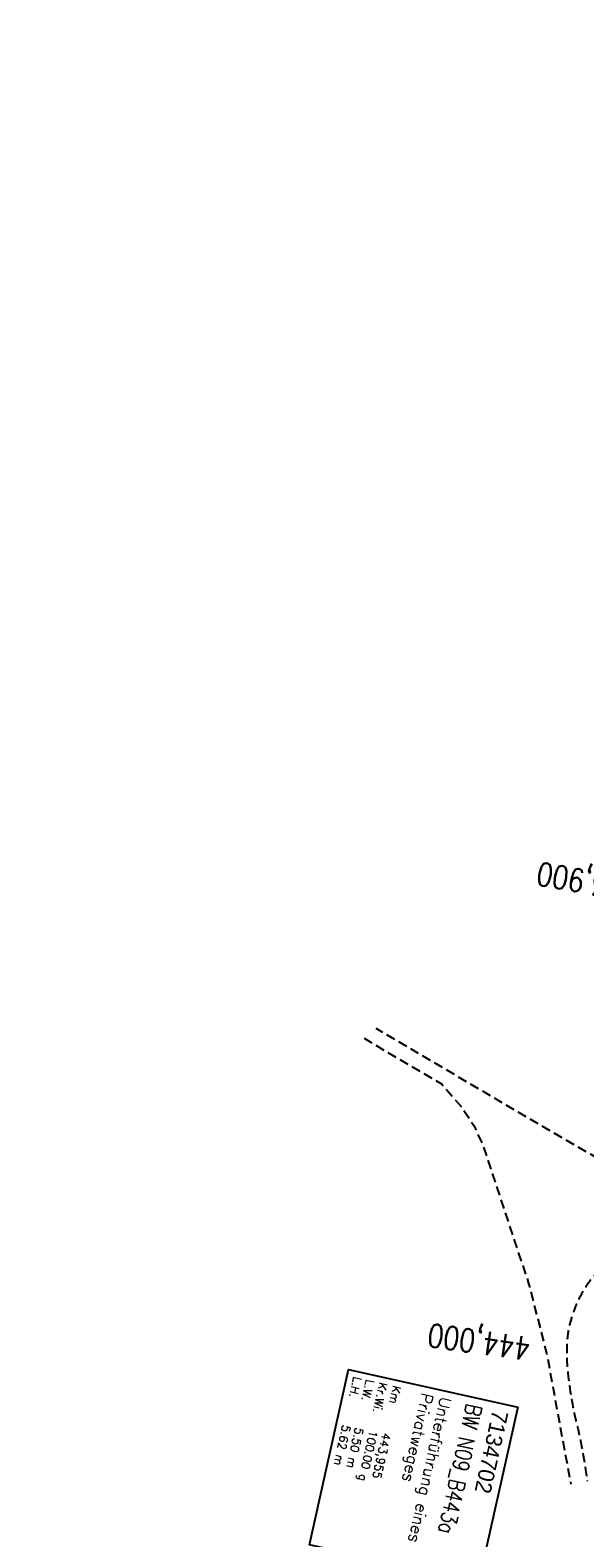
# Model space of a CAD drawing. Extents: x 459406 to 461721, y 413308 to 423218.
# Tile 120 of 256: x 460868 to 460988, y 417516 to 417842. Entities that reach past the tile are written whole.
import ezdxf

# ---------------------------------------------------------------- set-up
doc = ezdxf.new("R2010")
doc.units = 0
doc.header["$LTSCALE"] = 2
doc.header["$MEASUREMENT"] = 0
for name, pattern in [('AUSGEZOGEN', [0]), ('GESTRICH-X2', [1.5, 1, -0.5]), ('GESTRICHELT', [0.75, 0.5, -0.25]), ('STRICHPT-X3', [3, 1.5, -0.75, 0, -0.75])]:
    doc.linetypes.add(name, pattern=pattern)
for name, color, linetype in [('ACHSE', 1, 'STRICHPT-X3'), ('BW-SCHRIFT', 1, 'AUSGEZOGEN'), ('FBR', 8, 'CONTINUOUS'), ('HEKTOM', 1, 'GESTRICHELT'), ('RINNE', 200, 'CONTINUOUS'), ('WEG', 8, 'GESTRICH-X2')]:
    doc.layers.add(name, color=color, linetype=linetype)
doc.styles.add('ROMANS', font='romans.shx', dxfattribs={"width": 0.8})
doc.styles.add('UNIR-O', font='unir_o.shx', dxfattribs={"height": 2.5})

msp = doc.modelspace()

# ---------------------------------------------------------------- linework, layer by layer
at = {"layer": 'ACHSE', "flags": 128}
msp.add_lwpolyline([(461161.88, 420437.76, -0.000001), (461165.78, 420419.42, -0.000002), (461167.09, 420413.31), (461177.49, 420364.41), (461187.91, 420315.5), (461193.11, 420291.05), (461198.32, 420266.6, 0.000013), (461200.55, 420256.1, -0.000008), (461202.78, 420245.61, -0.000126), (461202.84, 420245.34, -0.000011), (461203.52, 420242.15, -0.001203), (461205.52, 420232.59, -0.000771), (461208.59, 420217.67, -0.001324), (461210.77, 420206.86, -0.001044), (461213.46, 420193.14, -0.001041), (461215.82, 420180.84, -0.001046), (461218.13, 420168.58, -0.001043), (461220.38, 420156.31, -0.00104), (461222.59, 420143.98, -0.00104), (461224.74, 420131.65, -0.001043), (461226.84, 420119.35, -0.001046), (461228.88, 420107.04, -0.001042), (461230.89, 420094.68, -0.001044), (461232.83, 420082.32, -0.001045), (461234.73, 420069.98, -0.001048), (461236.57, 420057.6, -0.00105), (461238.36, 420045.24, -0.001042), (461240.1, 420032.88, -0.00104), (461241.79, 420020.48, -0.001038), (461243.43, 420008.07, -0.00104), (461245.01, 419995.69, -0.001048), (461246.55, 419983.28, -0.001048), (461248.03, 419970.87, -0.001045), (461249.46, 419958.47, -0.001042), (461250.84, 419946.03, -0.00104), (461252.16, 419933.58, -0.001043), (461253.44, 419921.16, -0.001047), (461254.66, 419908.73, -0.001046), (461255.83, 419896.28, -0.001044), (461256.95, 419883.83, -0.001044), (461258.01, 419871.37, -0.001042), (461259.03, 419858.92, -0.001041), (461259.99, 419846.45, -0.001045), (461260.9, 419833.96, -0.00105), (461261.76, 419821.51, -0.001044), (461262.56, 419809.09, -0.001035), (461263.31, 419796.56, -0.001039), (461264.02, 419784.01, -0.001052), (461264.67, 419771.6, -0.001051), (461265.26, 419759.2, -0.001036), (461265.81, 419746.63, -0.001035), (461266.31, 419734.06, -0.001048), (461266.74, 419721.64, -0.001053), (461267.13, 419709.21, -0.001043), (461267.47, 419696.65, -0.001038), (461267.78, 419683.02, -0.001246), (461267.99, 419671.66, -0.000845), (461268.2, 419656.35, -0.001335), (461268.29, 419646.66, -0.000076), (461268.34, 419639.67, -0.000344), (461268.35, 419638.12, -0.000008), (461268.39, 419629.89, 0.000017), (461268.44, 419621.66, 0.000001), (461268.5, 419609.16, -0.000009), (461268.57, 419596.66, -0.000011), (461268.64, 419584.16, 0.000013), (461268.7, 419571.66, 0.000007), (461268.77, 419559.16, -0.00001), (461268.84, 419546.66), (461269.1, 419496.66), (461269.37, 419446.66), (461269.63, 419396.66), (461269.9, 419346.67), (461270.16, 419296.67), (461270.43, 419246.67), (461270.69, 419196.67), (461270.96, 419146.67), (461271.22, 419096.67), (461271.49, 419046.67), (461271.75, 418996.67, -0.00001), (461271.82, 418984.17, 0.000007), (461271.88, 418971.67, 0.000013), (461271.95, 418959.17, -0.00001), (461272.02, 418946.67, -0.00001), (461272.08, 418934.17, 0.00001), (461272.15, 418921.67, 0.00001), (461272.21, 418909.17, -0.00001), (461272.28, 418896.67, -0.00001), (461272.35, 418884.17, 0.00001), (461272.41, 418871.67, 0.00001), (461272.48, 418859.17, -0.000008), (461272.55, 418846.67, -0.000012), (461272.61, 418834.17, 0.000001), (461272.68, 418821.67, 0.000028), (461272.72, 418813.34, -0.000014), (461272.77, 418805, -0.000517), (461272.77, 418803.54, -0.00011), (461272.79, 418796.67, -0.00198), (461272.78, 418786.97, -0.001256), (461272.67, 418771.67, -0.001874), (461272.51, 418760.32, -0.00156), (461272.22, 418746.68, -0.001561), (461271.89, 418734.16, -0.001568), (461271.47, 418721.69, -0.001564), (461270.98, 418709.23, -0.001556), (461270.41, 418696.71, -0.001558), (461269.76, 418684.2, -0.001564), (461269.03, 418671.75, -0.001572), (461268.22, 418659.29, -0.001568), (461267.34, 418646.81, -0.001561), (461266.38, 418634.35, -0.001559), (461265.34, 418621.89, -0.001562), (461264.22, 418609.41, -0.001569), (461263.02, 418597, -0.001568), (461261.75, 418584.58, -0.001563), (461260.4, 418572.14, -0.001556), (461258.97, 418559.71, -0.001558), (461257.46, 418547.31, -0.001565), (461255.88, 418534.9, -0.001566), (461254.22, 418522.52, -0.001565), (461252.48, 418510.16, -0.001561), (461250.66, 418497.77, -0.001562), (461248.77, 418485.4, -0.001565), (461246.8, 418473.07, -0.001567), (461244.75, 418460.75, -0.001565), (461242.63, 418448.42, -0.001562), (461240.43, 418436.12, -0.001561), (461238.15, 418423.83, -0.001563), (461235.79, 418411.54, -0.001567), (461233.36, 418399.29, -0.001565), (461230.85, 418387.07, -0.00156), (461228.26, 418374.82, -0.001559), (461225.6, 418362.59, -0.001563), (461222.86, 418350.41, -0.001567), (461220.05, 418338.24, -0.001564), (461217.16, 418326.07, -0.001562), (461214.19, 418313.92, -0.001563), (461211.15, 418301.8, -0.001563), (461207.62, 418288.1, -0.002038), (461204.84, 418277.61, -0.001089), (461200.88, 418263.05, -0.001658), (461198.22, 418253.5, -0.000013), (461197.53, 418251.04, -0.000228), (461197.49, 418250.9, -0.000007), (461194.46, 418240.17, 0.000006), (461191.43, 418229.44), (461184.63, 418205.39), (461177.83, 418181.33, 0.000005), (461174.44, 418169.3, -0.000005), (461171.04, 418157.27, -0.000019), (461167.64, 418145.24, 0.000019), (461164.24, 418133.21), (461157.44, 418109.15), (461150.65, 418085.09, 0.000005), (461147.25, 418073.06, -0.000001), (461143.85, 418061.03, -0.000002), (461140.45, 418049.01, -0.000002), (461137.05, 418036.98, -0.000015), (461133.65, 418024.95, 0.000019), (461130.25, 418012.92), (461123.46, 417988.86), (461116.66, 417964.8, 0.000001), (461115.31, 417960.01, 0.000001), (461112.35, 417949.55, 0.000375), (461111.88, 417947.88, 0.000088), (461109.88, 417940.74, 0.001331), (461107.28, 417931.38, 0.000846), (461103.25, 417916.63, 0.001238), (461100.29, 417905.61, 0.001041), (461096.83, 417892.47, 0.001036), (461093.69, 417880.37, 0.001036), (461090.61, 417868.26, 0.001038), (461087.57, 417856.12, 0.00104), (461084.59, 417844, 0.001041), (461081.65, 417831.86, 0.001037), (461078.77, 417819.68, 0.001037), (461075.93, 417807.51, 0.001036), (461073.15, 417795.32, 0.001043), (461070.41, 417783.09, 0.001049), (461067.73, 417770.91, 0.00104), (461065.11, 417758.74, 0.001034), (461062.53, 417746.46, 0.00103), (461059.99, 417734.18, 0.001036), (461057.52, 417721.97, 0.001044), (461055.1, 417709.74, 0.001039), (461052.71, 417697.44, 0.00104), (461050.38, 417685.14, 0.001043), (461048.11, 417672.86, 0.001039), (461045.89, 417660.59, 0.001034), (461043.72, 417648.25, 0.001037), (461041.59, 417635.89, 0.001045), (461039.53, 417623.61, 0.001043), (461037.52, 417611.32, 0.001035), (461035.54, 417598.93, 0.001032), (461033.62, 417586.54, 0.001037), (461031.76, 417574.21, 0.001044), (461029.95, 417561.86, 0.001041), (461028.19, 417549.47, 0.001039), (461026.47, 417537.08, 0.00104), (461024.82, 417524.7, 0.001038), (461023.21, 417512.31, 0.001036), (461021.65, 417499.9, 0.001039), (461020.15, 417487.47, 0.001043), (461018.7, 417475.08, 0.001041), (461017.3, 417462.68, 0.001038), (461015.95, 417450.23, 0.001035), (461014.65, 417437.76, 0.00104), (461013.4, 417425.36, 0.001038), (461012.21, 417412.95, 0.001032), (461011.07, 417400.47, 0.001036), (461009.97, 417388, 0.001039), (461008.93, 417375.56, 0.001048), (461007.95, 417363.09, 0.001048), (461007.01, 417350.63, 0.001037), (461005.98, 417336.12, 0.001443), (461005.3, 417325.69, 0.000621), (461004.39, 417310.95, 0.000896), (461003.79, 417300.74, 0.000001), (461003.78, 417300.53, 0.000151), (461003.78, 417300.53, 0.000033), (461003.08, 417288.15, -0.000002), (461002.39, 417275.78), (461000.98, 417250.82), (460999.58, 417225.86), (460996.77, 417175.93), (460993.97, 417126.01, 0), (460992.56, 417101.05, 0), (460991.16, 417076.09), (460988.35, 417026.17, 0.000005), (460987.42, 417009.53, 0.000002), (460985.55, 416976.25)], format="xyb", dxfattribs=at)
at = {"layer": 'BW-SCHRIFT'}
msp.add_lwpolyline([(460973.22, 417544.26), (460964.77, 417506.3), (460928.2, 417514.44), (460936.65, 417552.4)], close=True, dxfattribs=at)
at = {"layer": 'FBR'}
for points in [[(461130.89, 418077.69, -0.000001), (461127.49, 418065.66, -0.000002), (461124.09, 418053.63, -0.000002), (461120.69, 418041.6, -0.000015)], [(461145.56, 418073.54, -0.000001), (461142.16, 418061.51, -0.000002), (461138.77, 418049.48, -0.000002), (461135.37, 418037.45, -0.000015)], [(461148.93, 418072.59, -0.000001), (461145.53, 418060.56, -0.000002), (461142.13, 418048.53, -0.000002), (461138.74, 418036.5, -0.000015)], [(461163.85, 418068.37, -0.000001), (461160.45, 418056.35, -0.000002), (461157.05, 418044.32, -0.000002), (461153.65, 418032.29, -0.000015)], [(461100.3, 417969.43, 0.000001), (461098.95, 417964.64)], [(461114.97, 417965.28, 0.000001), (461113.62, 417960.49)], [(461118.34, 417964.33, 0.000001), (461116.99, 417959.54)], [(461133.26, 417960.11, 0.000001), (461131.91, 417955.32)], [(460970.45, 417010.48, 0.000002), (460968.57, 416977.2, 0.000002)], [(460985.67, 417009.63, 0.000002), (460983.8, 416976.35, 0.000002)], [(460989.17, 417009.43, 0.000002), (460987.3, 416976.15, 0.000002)], [(461004.64, 417008.56, 0.000002), (461002.77, 416975.28, 0.000002)], [(460986.11, 417289.1, -0.000002), (460985.41, 417276.73)], [(461001.33, 417288.25, -0.000002), (461000.64, 417275.88)], [(461004.83, 417288.05, -0.000002), (461004.13, 417275.68)], [(461020.3, 417287.18, -0.000002), (461019.61, 417274.81)]]:
    msp.add_lwpolyline(points, format="xyb", dxfattribs=at)
at = {"layer": 'RINNE'}
msp.add_lwpolyline([(461001.33, 417288.25, -0.000002), (461000.64, 417275.88)], format="xyb", dxfattribs=at)
at = {"layer": 'WEG', "flags": 128}
for points in [[(461012.2, 417587.8), (461006.68, 417589.42), (461003.28, 417590.86), (460989.08, 417598.9), (460966.23, 417612.28), (460942.6, 417626.21)], [(460939.98, 417624.09), (460956.73, 417614.24), (460961.05, 417609.25), (460963.73, 417605.23), (460965.65, 417601.04), (460975.59, 417571), (460979.47, 417555.91), (460984.7, 417527.58)]]:
    msp.add_lwpolyline(points, dxfattribs=at)
msp.add_lwpolyline([(461006.32, 417583.26, 0.007956), (461006.21, 417583.21, 0.007213), (461003.08, 417581.77, 0.008852), (461000.58, 417580.51, 0.006228), (460996.97, 417578.56, 0.009828), (460994.73, 417577.25, 0.046981), (460992.67, 417575.71, 0.029936), (460989.85, 417572.84, 0.044034), (460987.57, 417569.7, 0.040021), (460985.68, 417565.88, 0.027802), (460984.57, 417562.58, 0.035991), (460984.04, 417559.94, 0.031602), (460983.81, 417556.21, 0.025649), (460984.06, 417551.62, 0.033387), (460985.9, 417540.97, -0.027826), (460988.24, 417528.23, -0.003967)], format="xyb", dxfattribs=at)

# ---------------------------------------------------------------- texts
at = {"layer": 'BW-SCHRIFT'}
for s, height, style, p in [('L.H.   ', 1.8, 'ROMANS', (460937.72, 417550.94)), ('L.W.   ', 1.8, 'ROMANS', (460940.45, 417550.34)), ('Kr.Wi.', 1.8, 'ROMANS', (460943.31, 417549.7)), ('Km', 1.8, 'ROMANS', (460946.27, 417549)), ('Privatweges', 2.5, 'ROMANS', (460952.48, 417547.46)), ('Unterführung eines', 2.5, 'ROMANS', (460956.48, 417546.59)), ('7134702', 3.5, 'UNIR-O', (460967.82, 417543.81)), ('5.62 m', 1.8, 'ROMANS', (460935.36, 417540.53)), ('5.50 m', 1.8, 'ROMANS', (460938.12, 417539.95)), ('100.00 g', 1.8, 'ROMANS', (460941.18, 417539.31)), ('443,955', 1.8, 'ROMANS', (460943.99, 417538.79))]:
    msp.add_text(s, height=height, rotation=257.5019, dxfattribs=dict(at, style=style)).set_placement(p)
at = {"layer": 'BW-SCHRIFT', "style": 'ROMANS', "width": 0.8}
msp.add_text('BW N09_B443a', height=3.5, rotation=257.5019, dxfattribs=at).set_placement((460962.18, 417545.22))
at = {"layer": 'HEKTOM', "style": 'ROMANS', "width": 0.8}
for s, rotation, p in [('443,900', 170.1121, (460999.81, 417658.44)), ('444,000', 172.0168, (460976.24, 417559.27))]:
    msp.add_text(s, height=5, rotation=rotation, dxfattribs=at).set_placement(p)

doc.saveas('drawing.dxf')
